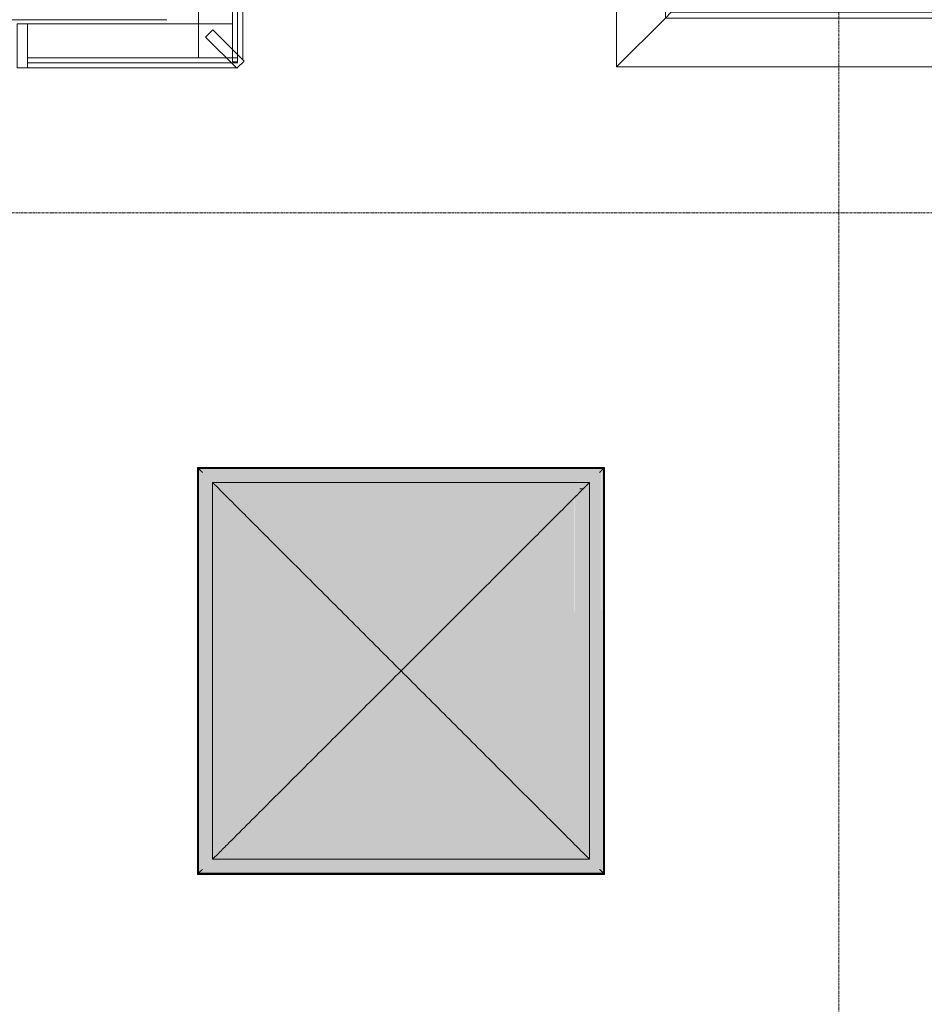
# Model space of a CAD drawing. Header units: millimetres. Extents: x -3388 to 301539, y -5590 to 54660.
# Tile 161 of 216: x 80577 to 85020, y 25811 to 30650. Entities that reach past the tile are written whole.
import ezdxf

# ---------------------------------------------------------------- set-up
doc = ezdxf.new("R2010")
doc.units = ezdxf.units.MM
doc.linetypes.add('stramienlijn', pattern=[21, 12, -3, 3, -3])
for name, color, linetype, lineweight in [('A-DETL-MBND', 5, 'Continuous', 9), ('A-GENM', 13, 'Continuous', 9), ('A-GLAZ-CURT', 52, 'Continuous', 9), ('A-GLAZ-CWMG', 51, 'Continuous', 9), ('A-WALL', 113, 'Continuous', 9), ('S-BEAM', 12, 'Continuous', 13), ('S-GRID', 1, 'Continuous', 9)]:
    doc.layers.add(name, color=color, linetype=linetype, lineweight=lineweight)

# ---------------------------------------------------------------- blocks, each defined once
blk = doc.blocks.new('Siemsteur_staalconstructie_ifc-1-4e verdieping - bouwdeel 3_ 4_ 5')
at = {"layer": 'S-BEAM', "color": 7, "lineweight": 9}
blk.add_line((78590, 30650), (81300, 30650), dxfattribs=at)
blk = doc.blocks.new('30_FAKRO_koepel - 2000X2000-3876685-4e verdieping - bouwdeel 3_ 4_ 5')
at = {"layer": 'A-DETL-MBND'}
for points in [[(707.1, 1214.1), (902.9, 1214.1), (914.2, 1225.4), (-1074.8, 1225.4), (-1063.5, 1214.1), (443.7, 1214.1)], [(-1074.8, -763.6), (-1063.5, -752.4), (-1063.5, 1214.1), (-1074.8, 1225.4), (-1074.8, -746.7)], [(-1063.5, -752.4), (-1055.6, -744.5), (-1055.6, 1206.2), (-1063.5, 1214.1), (-1063.5, -746.7)], [(-83, 1206.2), (895, 1206.2), (902.9, 1214.1), (-1063, 1213.6), (-1055.6, 1206.2), (-346.4, 1206.2)], [(902.9, -752.4), (902.4, 1213.6), (895, 1206.2), (895, -744.5), (902.4, -751.9)], [(914.2, -763.6), (914.2, 1225.4), (902.9, 1214.1), (902.9, -752.4)], [(-83, 1126.5), (815.4, 1126.5), (845.5, 1156.7), (-1006.1, 1156.7), (-975.9, 1126.5), (-346.4, 1126.5)], [(-1006.1, -695), (-975.9, -664.8), (-975.9, 1126.5), (-1006.1, 1156.7), (-1006.1, -529.5)], [(773, 1084.9), (773.7, 1084.9), (815.4, 1126.5), (-975.9, 1126.5), (-934.3, 1084.9), (740, 1084.9)], [(-975.9, -664.8), (-934.3, -623.2), (-934.3, 1084.9), (-975.9, 1126.5), (-975.9, -638.1)], [(815.4, -664.8), (815.4, 1126.5), (773.7, 1084.9), (773.7, -623.2), (796.5, -645.9)], [(845.5, -695), (845.5, 1156.7), (815.4, 1126.5), (815.4, -664.8), (838.8, -688.2)], [(-80.3, 230.9), (773, 1084.9), (-934.3, 1084.9), (-193.1, 343.7)], [(-934.3, -623.2), (-80.3, 230.9), (-934.3, 1084.9), (-934.3, -583.8)], [(773.7, -623.2), (773, 1084.1), (-80.3, 230.9), (773, -622.4)], [(773, -623.2), (773, -622.4), (-80.3, 230.9), (-934.3, -623.2), (707.1, -623.2)], [(443.7, -664.8), (815.4, -664.8), (773, -623.2), (-934.3, -623.2), (-975.9, -664.8), (180.4, -664.8)], [(838.8, -695), (845.5, -695), (815.4, -664.8), (-975.9, -664.8), (-1004.9, -695), (707.1, -695)], [(914.2, -763.6), (902.9, -752.4), (-1063.5, -752.4), (-1074.8, -763.6), (707.1, -763.6)], [(-873.2, -752.4), (902.4, -751.9), (895, -744.5), (-1055.6, -744.5), (-1063.5, -752.4)]]:
    blk.add_hatch(color=256, dxfattribs=at).paths.add_polyline_path(points, flags=0)
h = blk.add_hatch(color=256, dxfattribs=at)
h.paths.add_polyline_path([(-1006.1, -744.5), (895, -744.5), (895, 1206.2), (-1055.6, 1206.2), (-1055.6, -744.5)], flags=0)
h.paths.add_polyline_path([(-873.2, -695), (-1006.1, -695), (-1006.1, 1156.7), (845.5, 1156.7), (845.5, -695), (-609.8, -695)], flags=0)
for p, q in [((-1080.3, 1230.9), (-1080.3, -769.1)), ((919.7, 1230.9), (-1080.3, 1230.9)), ((-1074.8, 1225.4), (-1079.8, 1230.4)), ((-1079.8, 1230.4), (-1079.8, -768.7)), ((919.2, 1230.4), (-1079.8, 1230.4)), ((-1074.8, 1225.4), (-1063.5, 1214.1)), ((-1074.8, 1225.4), (-1074.8, -763.6)), ((914.2, 1225.4), (-1074.8, 1225.4)), ((902.9, 1214.1), (914.2, 1225.4)), ((914.2, 1225.4), (919.2, 1230.4)), ((914.2, -763.6), (914.2, 1225.4)), ((919.2, -768.7), (919.2, 1230.4)), ((919.7, -769.1), (919.7, 1230.9)), ((-1006.1, 1156.7), (-975.9, 1126.5)), ((-1006.1, 1156.7), (-1006.1, -695)), ((845.5, 1156.7), (-1006.1, 1156.7)), ((797.1, 1126.3), (813.1, 1126.3)), ((815.4, 1126.5), (845.5, 1156.7)), ((845.5, -695), (845.5, 1156.7)), ((-975.9, -664.8), (-1006.1, -695)), ((815.4, -664.8), (845.5, -695)), ((-1006.1, -695), (845.5, -695)), ((-1080.3, -769.1), (919.7, -769.1)), ((-1074.8, -763.6), (-1079.8, -768.7)), ((-1079.8, -768.7), (919.2, -768.7)), ((-1063.5, -752.4), (-1074.8, -763.6)), ((-1074.8, -763.6), (914.2, -763.6)), ((902.9, -752.4), (914.2, -763.6)), ((919.2, -768.7), (914.2, -763.6))]:
    blk.add_line(p, q, dxfattribs=at)
for points in [[(-1079.8, 1230.4), (-1079.9, 1230.5), (-1080.1, 1230.7), (-1080.3, 1230.8), (-1080.3, 1230.9), (-1080.3, 1230.8)], [(919.2, 1230.4), (919.4, 1230.5), (919.5, 1230.7), (919.7, 1230.8), (919.7, 1230.9), (919.7, 1230.8)], [(-975.9, 1126.5), (-970.4, 1120.9), (-957.7, 1108.3), (-942.4, 1093.1), (-934.3, 1084.9)], [(773.7, 1084.9), (782, 1093), (797.1, 1108.3), (809.7, 1120.9), (815.4, 1126.5)], [(-934.3, 1084.9), (-902.8, 1053.3), (-838.2, 988.8), (-737.5, 888), (-633.3, 783.9), (-526.2, 676.8), (-416.8, 567.3), (-305.6, 456.2), (-193.2, 343.8), (-117.9, 268.6), (-80.3, 230.9)], [(-80.3, 230.9), (-42.6, 268.5), (32.6, 343.8), (145, 456.2), (256.2, 567.3), (365.6, 676.8), (472.7, 783.9), (576.9, 888.1), (677.7, 988.8), (742.2, 1053.3), (773.7, 1084.9)], [(-80.3, 230.9), (-118, 193.2), (-193.2, 117.9), (-305.6, 5.5), (-416.8, -105.6), (-526.2, -215.1), (-633.3, -322.2), (-737.5, -426.3), (-838.3, -527.1), (-902.7, -591.6), (-934.3, -623.2)], [(-80.3, 230.9), (-42.6, 193.1), (32.7, 117.9), (145, 5.5), (256.2, -105.6), (365.6, -215.1), (472.7, -322.2), (576.9, -426.3), (677.7, -527.1), (742.2, -591.6), (773.7, -623.2)], [(-934.3, -623.2), (-942.5, -631.3), (-957.7, -646.6), (-970.3, -659.2), (-975.9, -664.8)], [(773.7, -623.2), (781.9, -631.4), (797.1, -646.6), (809.8, -659.2), (815.4, -664.8)], [(-1079.8, -768.7), (-1079.9, -768.8), (-1080.1, -769), (-1080.3, -769.1), (-1080.3, -769.2), (-1080.3, -769.1)], [(919.7, -769.1), (919.7, -769.2), (919.7, -769.1), (919.5, -769), (919.4, -768.8), (919.2, -768.7)]]:
    blk.add_open_spline(points, degree=3, dxfattribs=at)
for points, knots in [([(-1063.5, 1214.1), (-1063.4, 1214), (-1063.1, 1213.6), (-1062.3, 1212.9), (-1061.5, 1212.1), (-1060.8, 1211.4), (-1060.1, 1210.6), (-1059.2, 1209.8), (-1058.4, 1208.9), (-1057.2, 1207.7), (-1056.2, 1206.8), (-1055.6, 1206.2)], [-1, -1, -1, -1, -0.833333, -0.666667, -0.583333, -0.5, -0.416667, -0.333333, -0.25, -0.166667, 0, 0, 0, 0]), ([(895, 1206.2), (895.7, 1206.8), (896.6, 1207.7), (897.8, 1208.9), (898.7, 1209.8), (899.5, 1210.6), (900.2, 1211.4), (900.9, 1212.1), (901.7, 1212.9), (902.5, 1213.6), (902.8, 1214), (902.9, 1214.1)], [0, 0, 0, 0, 0.166667, 0.25, 0.333333, 0.416667, 0.5, 0.583333, 0.666667, 0.833333, 1, 1, 1, 1]), ([(-1055.6, -744.5), (-1056.2, -745.1), (-1057.2, -746), (-1058.4, -747.2), (-1059.2, -748.1), (-1060.1, -748.9), (-1060.8, -749.7), (-1061.5, -750.4), (-1062.3, -751.1), (-1063.1, -751.9), (-1063.4, -752.3), (-1063.5, -752.4)], [0, 0, 0, 0, 0.166667, 0.25, 0.333333, 0.416667, 0.5, 0.583333, 0.666667, 0.833333, 1, 1, 1, 1]), ([(895, -744.5), (895.7, -745.1), (896.6, -746), (897.8, -747.2), (898.7, -748.1), (899.5, -748.9), (900.2, -749.7), (900.9, -750.4), (901.7, -751.1), (902.5, -751.9), (902.8, -752.3), (902.9, -752.4)], [0, 0, 0, 0, 0.166667, 0.25, 0.333333, 0.416667, 0.5, 0.583333, 0.666667, 0.833333, 1, 1, 1, 1])]:
    blk.add_open_spline(points, degree=3, knots=knots, dxfattribs=at)
blk = doc.blocks.new('System Panel - Glazed-4072504-4e verdieping - bouwdeel 3_ 4_ 5')
at = {"layer": 'A-GLAZ-CURT', "lineweight": 13}
for p, q in [((516.2, 12.5), (-516.2, 12.5)), ((-516.2, 12.5), (-516.2, -12.5)), ((516.2, -12.5), (516.2, 12.5)), ((-516.2, -12.5), (516.2, -12.5))]:
    blk.add_line(p, q, dxfattribs=at)
blk = doc.blocks.new('Rectangular Mullion - Schüco_stijl FW50__217mm-4073985-4e verdieping - bouwdeel 3_ 4_ 5')
at = {"layer": 'A-GLAZ-CWMG'}
for p, q in [((80614.7, 30630), (81622, 30630)), ((80614.7, 30413), (81641.6, 30413)), ((81645, 30413), (81647, 30413)), ((81647, 30415), (81647, 30413))]:
    blk.add_line(p, q, dxfattribs=at)
blk = doc.blocks.new('Rectangular Mullion - Schüco_stijl FW50__217mm-4070163-4e verdieping - bouwdeel 3_ 4_ 5')
at = {"layer": 'A-GLAZ-CWMG', "lineweight": 18}
for p, q in [((-25, 179.5), (25, 179.5)), ((-25, -37.5), (-25, 179.5)), ((25, 179.5), (25, -37.5)), ((25, -37.5), (-25, -37.5))]:
    blk.add_line(p, q, dxfattribs=at)
blk = doc.blocks.new('System Panel - Glazed-3884871-4e verdieping - bouwdeel 3_ 4_ 5')
at = {"layer": 'A-GLAZ-CURT', "lineweight": 13}
for p, q in [((573.5, 12.5), (-573.5, 12.5)), ((-573.5, 12.5), (-573.5, -12.5)), ((573.5, -12.5), (573.5, 12.5)), ((-573.5, -12.5), (573.5, -12.5))]:
    blk.add_line(p, q, dxfattribs=at)
blk = doc.blocks.new('Rectangular Mullion - Schüco_stijl FW50__217mm-4070169-4e verdieping - bouwdeel 3_ 4_ 5')
at = {"layer": 'A-GLAZ-CWMG'}
for p, q in [((81455, 30463), (81455, 31590)), ((81672, 30453.4), (81672, 31590))]:
    blk.add_line(p, q, dxfattribs=at)
blk = doc.blocks.new('Rectangular Mullion - Schüco_stijl FW50__217mm-4637684-4e verdieping - bouwdeel 3_ 4_ 5')
at = {"layer": 'A-GLAZ-CWMG', "lineweight": 18}
for p, q in [((-50, 179.5), (0, 179.5)), ((-50, -37.5), (-50, 179.5)), ((0, 179.5), (0, -37.5)), ((0, -37.5), (-50, -37.5))]:
    blk.add_line(p, q, dxfattribs=at)
blk = doc.blocks.new('41_dakkap_lift1 - 41_dakkap_lift-3891106-4e verdieping - bouwdeel 3_ 4_ 5')
at = {"layer": 'A-DETL-MBND'}
for p, q in [((83508.1, 30418), (83508.1, 32812)), ((83508.1, 32812), (86962.1, 32812)), ((83748.2, 32571.9), (83508.1, 32812)), ((86962.1, 32812), (86722, 32571.9)), ((86962.1, 32812), (86962.1, 30418)), ((83777.1, 32543), (83748.2, 32571.9)), ((83748.2, 32571.9), (83748.2, 30658.1)), ((86722, 32571.9), (83748.2, 32571.9)), ((86722, 32571.9), (86693.1, 32543)), ((86722, 30658.1), (86722, 32571.9)), ((83777.1, 32543), (83777.1, 30687)), ((86693.1, 32543), (83777.1, 32543)), ((86693.1, 30687), (86693.1, 32543)), ((83777.1, 30687), (83748.2, 30658.1)), ((83777.1, 30687), (86693.1, 30687)), ((86693.1, 30687), (86722, 30658.1)), ((83748.2, 30658.1), (83508.1, 30418)), ((83748.2, 30658.1), (86722, 30658.1)), ((86722, 30658.1), (86962.1, 30418)), ((86962.1, 30418), (83508.1, 30418))]:
    blk.add_line(p, q, dxfattribs=at)

msp = doc.modelspace()

# ---------------------------------------------------------------- linework, layer by layer
at = {"layer": 'S-GRID', "linetype": 'stramienlijn'}
for p, q in [((84600, 44000), (84600, -4400)), ((130950, 29700), (12500.1395, 29700))]:
    msp.add_line(p, q, dxfattribs=at)

# ---------------------------------------------------------------- block references
at = {"lineweight": 5}
msp.add_blockref('Siemsteur_staalconstructie_ifc-1-4e verdieping - bouwdeel 3_ 4_ 5', (0, 0), dxfattribs=at)
at = {"layer": 'A-GENM'}
msp.add_blockref('30_FAKRO_koepel - 2000X2000-3876685-4e verdieping - bouwdeel 3_ 4_ 5', (82530.2822, 27218.7348), dxfattribs=at)
at = {"layer": 'A-GLAZ-CURT'}
for name, p, rotation in [('System Panel - Glazed-3884871-4e verdieping - bouwdeel 3_ 4_ 5', (81634.5, 31016.5), 270), ('System Panel - Glazed-4072504-4e verdieping - bouwdeel 3_ 4_ 5', (81130.8333, 30450.5), 180)]:
    msp.add_blockref(name, p, dxfattribs=dict(at, rotation=rotation))
at = {"layer": 'A-GLAZ-CWMG'}
for name in ['Rectangular Mullion - Schüco_stijl FW50__217mm-4070169-4e verdieping - bouwdeel 3_ 4_ 5', 'Rectangular Mullion - Schüco_stijl FW50__217mm-4073985-4e verdieping - bouwdeel 3_ 4_ 5']:
    msp.add_blockref(name, (0, 0), dxfattribs=at)
at = {"layer": 'A-GLAZ-CWMG', "extrusion": (0, 0, -1)}
msp.add_blockref('Rectangular Mullion - Schüco_stijl FW50__217mm-4070163-4e verdieping - bouwdeel 3_ 4_ 5', (-80589.6667, 30450.5), dxfattribs=at)
at = {"layer": 'A-GLAZ-CWMG', "extrusion": (0, 0, -1), "rotation": 315.000000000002}
msp.add_blockref('Rectangular Mullion - Schüco_stijl FW50__217mm-4637684-4e verdieping - bouwdeel 3_ 4_ 5', (-81616.8223, 30437.8223), dxfattribs=at)
at = {"layer": 'A-WALL'}
msp.add_blockref('41_dakkap_lift1 - 41_dakkap_lift-3891106-4e verdieping - bouwdeel 3_ 4_ 5', (0, 0), dxfattribs=at)

doc.saveas('drawing.dxf')
